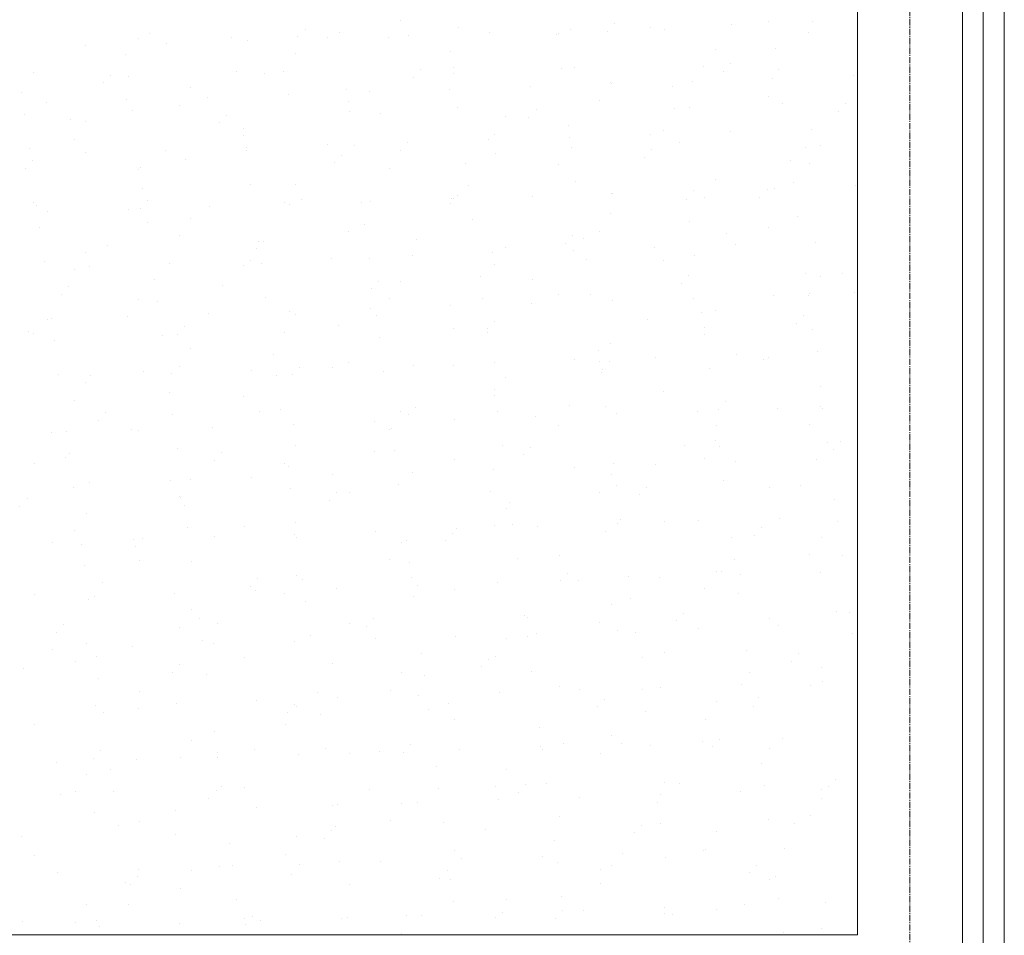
# Model space of a CAD drawing. Header units: centimetres. Extents: x 88729 to 133553, y -16225 to 14174.
# Tile 51 of 106: x 93871 to 94106, y -13805 to -13586. Entities that reach past the tile are written whole.
import ezdxf
from ezdxf.enums import TextEntityAlignment as Align

# ---------------------------------------------------------------- set-up
doc = ezdxf.new("R2010")
doc.units = ezdxf.units.CM
doc.linetypes.add('CENTER2', pattern=[1.125, 0.75, -0.125, 0.125, -0.125])
for name, color, linetype in [('A-OS', 252, 'CENTER2'), ('A-SCIANY', 252, 'Continuous'), ('E_PODKLAD', 7, 'Continuous'), ('mat', 252, 'Continuous'), ('R-MET-IWE', 252, 'Continuous')]:
    doc.layers.add(name, color=color, linetype=linetype)
doc.styles.get("Standard").update_dxf_attribs({"font": 'txt.shx'})
doc.linetypes.add('ZIGZAG', pattern='A,0.00254,-5.08,[131,ltypeshp.shx,S=5.08,R=0,X=-5.08,Y=0],-10.16,[131,ltypeshp.shx,S=5.08,R=180,X=5.08,Y=0],-5.08', length=20.32254)

# ---------------------------------------------------------------- blocks, each defined once
blk = doc.blocks.new('A$Ce817dbbb')
at = {"layer": 'A-OS', "color": 252, "lineweight": 9, "ltscale": 2}
blk.add_line((2681.6, -22825.03), (2681.6, -24665.18), dxfattribs=at)
at = {"layer": 'A-SCIANY', "color": 252, "lineweight": 9, "ltscale": 3}
for p, q in [((2704.1, -24304.77), (2704.1, -23251.27)), ((2669.1, -24269.77), (2669.1, -23286.27)), ((2466.6, -24269.77), (2669.1, -24269.77))]:
    blk.add_line(p, q, dxfattribs=at)
at = {"layer": 'mat', "color": 252, "linetype": 'ZIGZAG', "lineweight": 9, "ltscale": 0.02}
blk.add_line((2699.1, -24299.77), (2699.1, -23256.27), dxfattribs=at)
at = {"layer": 'mat', "color": 252, "lineweight": 9}
for p, q in [((2694.1, -24294.77), (2694.1, -23261.27)), ((2559.95, -24051.47), (2559.95, -24051.47)), ((2573.94, -24053.26), (2573.94, -24053.26)), ((2611.15, -24052.28), (2611.15, -24052.28)), ((2619.75, -24053.16), (2619.75, -24053.16)), ((2639.01, -24052.53), (2639.01, -24052.53)), ((2647.83, -24051.89), (2647.83, -24051.89)), ((2658.28, -24051.9), (2658.28, -24051.9)), ((2500.04, -24054.63), (2500.04, -24054.63)), ((2519.71, -24055.62), (2519.71, -24055.62)), ((2535.57, -24055.49), (2535.57, -24055.49)), ((2537.26, -24053.65), (2537.26, -24053.65)), ((2542.67, -24055.68), (2542.67, -24055.68)), ((2545.46, -24054.53), (2545.46, -24054.53)), ((2557.27, -24055.69), (2557.27, -24055.69)), ((2561.94, -24055.05), (2561.94, -24055.05)), ((2581.21, -24054.42), (2581.21, -24054.42)), ((2597.29, -24054.88), (2597.29, -24054.88)), ((2597.68, -24054.72), (2597.68, -24054.72)), ((2600.48, -24053.79), (2600.48, -24053.79)), ((2609.47, -24054.12), (2609.47, -24054.12)), ((2623.04, -24053.79), (2623.04, -24053.79)), ((2657.49, -24054.53), (2657.49, -24054.53)), ((2484.87, -24057.57), (2484.87, -24057.57)), ((2497.46, -24055.88), (2497.46, -24055.88)), ((2504.14, -24056.94), (2504.14, -24056.94)), ((2523.41, -24056.31), (2523.41, -24056.31)), ((2494.35, -24059.64), (2494.35, -24059.64)), ((2534.91, -24059.55), (2534.91, -24059.55)), ((2571.92, -24058.89), (2571.92, -24058.89)), ((2635.13, -24058.38), (2635.13, -24058.38)), ((2649.5, -24058.15), (2649.5, -24058.15)), ((2572.64, -24062.79), (2572.64, -24062.79)), ((2632.45, -24062.6), (2632.45, -24062.6)), ((2638.71, -24061.85), (2638.71, -24061.85)), ((2472.42, -24063.96), (2472.42, -24063.96)), ((2490.92, -24064.58), (2490.92, -24064.58)), ((2495.03, -24064.84), (2495.03, -24064.84)), ((2520.78, -24063.75), (2520.78, -24063.75)), ((2527.6, -24064.19), (2527.6, -24064.19)), ((2532.23, -24063.77), (2532.23, -24063.77)), ((2563.13, -24065.06), (2563.13, -24065.06)), ((2564.82, -24063.21), (2564.82, -24063.21)), ((2572.61, -24064.1), (2572.61, -24064.1)), ((2598.36, -24063.01), (2598.36, -24063.01)), ((2601.49, -24062.82), (2601.49, -24062.82)), ((2637.02, -24063.69), (2637.02, -24063.69)), ((2650.19, -24063.36), (2650.19, -24063.36)), ((2668.18, -24064.79), (2668.18, -24064.79)), ((2489.23, -24066.42), (2489.23, -24066.42)), ((2591.1, -24067.31), (2591.1, -24067.31)), ((2610.09, -24066.46), (2610.09, -24066.46)), ((2610.37, -24066.68), (2610.37, -24066.68)), ((2624.82, -24067.37), (2624.82, -24067.37)), ((2629.64, -24066.05), (2629.64, -24066.05)), ((2648.91, -24065.42), (2648.91, -24065.42)), ((2469.67, -24068.86), (2469.67, -24068.86)), ((2509.87, -24067.62), (2509.87, -24067.62)), ((2514.03, -24069.83), (2514.03, -24069.83)), ((2533.3, -24069.2), (2533.3, -24069.2)), ((2547.25, -24068.11), (2547.25, -24068.11)), ((2552.57, -24068.57), (2552.57, -24068.57)), ((2571.83, -24067.94), (2571.83, -24067.94)), ((2647.82, -24069.71), (2647.82, -24069.71)), ((2475.49, -24071.09), (2475.49, -24071.09)), ((2494.76, -24070.46), (2494.76, -24070.46)), ((2507.19, -24071.84), (2507.19, -24071.84)), ((2547.6, -24070.87), (2547.6, -24070.87)), ((2607.41, -24070.68), (2607.41, -24070.68)), ((2651.26, -24071.49), (2651.26, -24071.49)), ((2666.27, -24071.41), (2666.27, -24071.41)), ((2470.36, -24074.06), (2470.36, -24074.06)), ((2496.1, -24072.97), (2496.1, -24072.97)), ((2518.48, -24074.14), (2518.48, -24074.14)), ((2547.93, -24073.32), (2547.93, -24073.32)), ((2555.15, -24073.76), (2555.15, -24073.76)), ((2573.68, -24072.23), (2573.68, -24072.23)), ((2585.05, -24074.54), (2585.05, -24074.54)), ((2592.37, -24072.78), (2592.37, -24072.78)), ((2625.51, -24072.58), (2625.51, -24072.58)), ((2629.05, -24072.39), (2629.05, -24072.39)), ((2664.58, -24073.25), (2664.58, -24073.25)), ((2481.26, -24075.12), (2481.26, -24075.12)), ((2484.83, -24075.7), (2484.83, -24075.7)), ((2516.79, -24075.99), (2516.79, -24075.99)), ((2590.68, -24074.62), (2590.68, -24074.62)), ((2600.15, -24076.59), (2600.15, -24076.59)), ((2522.56, -24078.95), (2522.56, -24078.95)), ((2522.57, -24077.33), (2522.57, -24077.33)), ((2582.37, -24078.75), (2582.37, -24078.75)), ((2619.62, -24078.74), (2619.62, -24078.74)), ((2622.78, -24077.78), (2622.78, -24077.78)), ((2638.89, -24078.11), (2638.89, -24078.11)), ((2658.16, -24077.48), (2658.16, -24077.48)), ((2482.15, -24079.92), (2482.15, -24079.92)), ((2542.55, -24081.26), (2542.55, -24081.26)), ((2549, -24081.45), (2549, -24081.45)), ((2561.82, -24080.63), (2561.82, -24080.63)), ((2581.09, -24080), (2581.09, -24080)), ((2600.36, -24079.37), (2600.36, -24079.37)), ((2626.58, -24080.71), (2626.58, -24080.71)), ((2660.23, -24081.45), (2660.23, -24081.45)), ((2471.43, -24082.19), (2471.43, -24082.19)), ((2484.75, -24083.15), (2484.75, -24083.15)), ((2504.01, -24082.52), (2504.01, -24082.52)), ((2523.25, -24082.54), (2523.25, -24082.54)), ((2523.28, -24081.89), (2523.28, -24081.89)), ((2546.03, -24083.71), (2546.03, -24083.71)), ((2560.01, -24082.61), (2560.01, -24082.61)), ((2582.71, -24083.32), (2582.71, -24083.32)), ((2600.83, -24081.8), (2600.83, -24081.8)), ((2619.93, -24082.34), (2619.93, -24082.34)), ((2656.61, -24081.95), (2656.61, -24081.95)), ((2472.14, -24085.07), (2472.14, -24085.07)), ((2508.81, -24084.69), (2508.81, -24084.69)), ((2544.34, -24085.55), (2544.34, -24085.55)), ((2575.47, -24085.81), (2575.47, -24085.81)), ((2597.74, -24085.86), (2597.74, -24085.86)), ((2618.24, -24084.19), (2618.24, -24084.19)), ((2653.04, -24085.07), (2653.04, -24085.07)), ((2657.55, -24085.67), (2657.55, -24085.67)), ((2470.45, -24086.92), (2470.45, -24086.92)), ((2497.51, -24087.02), (2497.51, -24087.02)), ((2497.89, -24086.55), (2497.89, -24086.55)), ((2557.32, -24086.83), (2557.32, -24086.83)), ((2524.32, -24090.67), (2524.32, -24090.67)), ((2534.97, -24090.69), (2534.97, -24090.69)), ((2601.9, -24089.93), (2601.9, -24089.93)), ((2635.19, -24089.53), (2635.19, -24089.53)), ((2653.73, -24090.27), (2653.73, -24090.27)), ((2668.51, -24090.96), (2668.51, -24090.96)), ((2498.58, -24091.76), (2498.58, -24091.76)), ((2573.59, -24093.27), (2573.59, -24093.27)), ((2576.15, -24091.02), (2576.15, -24091.02)), ((2610.27, -24092.88), (2610.27, -24092.88)), ((2610.7, -24092.85), (2610.7, -24092.85)), ((2629.97, -24092.22), (2629.97, -24092.22)), ((2647.49, -24091.91), (2647.49, -24091.91)), ((2649.24, -24091.59), (2649.24, -24091.59)), ((2472.47, -24095.1), (2472.47, -24095.1)), ((2499.69, -24094.64), (2499.69, -24094.64)), ((2532.28, -24094.91), (2532.28, -24094.91)), ((2533.63, -24095.37), (2533.63, -24095.37)), ((2536.37, -24094.25), (2536.37, -24094.25)), ((2550.79, -24095.03), (2550.79, -24095.03)), ((2552.9, -24094.74), (2552.9, -24094.74)), ((2571.9, -24095.12), (2571.9, -24095.12)), ((2572.17, -24094.11), (2572.17, -24094.11)), ((2572.69, -24093.94), (2572.69, -24093.94)), ((2591.44, -24093.48), (2591.44, -24093.48)), ((2628.37, -24094.29), (2628.37, -24094.29)), ((2632.5, -24093.74), (2632.5, -24093.74)), ((2645.8, -24093.75), (2645.8, -24093.75)), ((2473.21, -24095.77), (2473.21, -24095.77)), ((2475.83, -24097.26), (2475.83, -24097.26)), ((2495.1, -24096.63), (2495.1, -24096.63)), ((2498.01, -24096.48), (2498.01, -24096.48)), ((2514.36, -24096), (2514.36, -24096)), ((2610.15, -24097.6), (2610.15, -24097.6)), ((2499.65, -24099.89), (2499.65, -24099.89)), ((2509.93, -24098.77), (2509.93, -24098.77)), ((2551.48, -24100.24), (2551.48, -24100.24)), ((2577.22, -24099.15), (2577.22, -24099.15)), ((2629.05, -24099.49), (2629.05, -24099.49)), ((2654.8, -24098.4), (2654.8, -24098.4)), ((2473.9, -24100.98), (2473.9, -24100.98)), ((2547.65, -24102.01), (2547.65, -24102.01)), ((2607.46, -24101.82), (2607.46, -24101.82)), ((2637.83, -24102.45), (2637.83, -24102.45)), ((2647.87, -24100.85), (2647.87, -24100.85)), ((2507.24, -24102.98), (2507.24, -24102.98)), ((2526.11, -24104.25), (2526.11, -24104.25)), ((2527.25, -24104.2), (2527.25, -24104.2)), ((2563.93, -24103.82), (2563.93, -24103.82)), ((2599.46, -24104.68), (2599.46, -24104.68)), ((2601.15, -24102.84), (2601.15, -24102.84)), ((2603.69, -24103.51), (2603.69, -24103.51)), ((2659.13, -24104.49), (2659.13, -24104.49)), ((2484.89, -24106.84), (2484.89, -24106.84)), ((2490.03, -24105.18), (2490.03, -24105.18)), ((2525.56, -24106.05), (2525.56, -24106.05)), ((2582.06, -24107.01), (2582.06, -24107.01)), ((2585.11, -24105.68), (2585.11, -24105.68)), ((2601.33, -24106.38), (2601.33, -24106.38)), ((2620.6, -24105.75), (2620.6, -24105.75)), ((2639.87, -24105.12), (2639.87, -24105.12)), ((2474.97, -24109.11), (2474.97, -24109.11)), ((2504.99, -24109.53), (2504.99, -24109.53)), ((2524.26, -24108.9), (2524.26, -24108.9)), ((2526.8, -24109.46), (2526.8, -24109.46)), ((2543.52, -24108.27), (2543.52, -24108.27)), ((2552.55, -24108.37), (2552.55, -24108.37)), ((2562.79, -24107.64), (2562.79, -24107.64)), ((2604.37, -24108.71), (2604.37, -24108.71)), ((2622.83, -24108.92), (2622.83, -24108.92)), ((2630.12, -24107.62), (2630.12, -24107.62)), ((2482.2, -24111.06), (2482.2, -24111.06)), ((2485.72, -24110.16), (2485.72, -24110.16)), ((2522.61, -24110.09), (2522.61, -24110.09)), ((2582.42, -24109.9), (2582.42, -24109.9)), ((2656.59, -24111.99), (2656.59, -24111.99)), ((2665.39, -24112.01), (2665.39, -24112.01)), ((2501.44, -24113.47), (2501.44, -24113.47)), ((2554.81, -24113.77), (2554.81, -24113.77)), ((2560.07, -24113.75), (2560.07, -24113.75)), ((2579.01, -24112.73), (2579.01, -24112.73)), ((2591.49, -24113.38), (2591.49, -24113.38)), ((2627.02, -24114.25), (2627.02, -24114.25)), ((2628.71, -24112.4), (2628.71, -24112.4)), ((2660.29, -24112.59), (2660.29, -24112.59)), ((2480.91, -24115.14), (2480.91, -24115.14)), ((2517.59, -24114.75), (2517.59, -24114.75)), ((2553.12, -24115.61), (2553.12, -24115.61)), ((2657.6, -24116.81), (2657.6, -24116.81)), ((2668.39, -24116.54), (2668.39, -24116.54)), ((2479.22, -24116.98), (2479.22, -24116.98)), ((2497.57, -24118.16), (2497.57, -24118.16)), ((2502.12, -24118.68), (2502.12, -24118.68)), ((2527.87, -24117.59), (2527.87, -24117.59)), ((2557.38, -24117.97), (2557.38, -24117.97)), ((2579.7, -24117.93), (2579.7, -24117.93)), ((2591.31, -24119.06), (2591.31, -24119.06)), ((2597.79, -24117), (2597.79, -24117)), ((2605.45, -24116.84), (2605.45, -24116.84)), ((2610.58, -24118.43), (2610.58, -24118.43)), ((2629.85, -24117.8), (2629.85, -24117.8)), ((2649.12, -24117.17), (2649.12, -24117.17)), ((2657.27, -24117.19), (2657.27, -24117.19)), ((2533.51, -24120.95), (2533.51, -24120.95)), ((2552.78, -24120.32), (2552.78, -24120.32)), ((2572.05, -24119.69), (2572.05, -24119.69)), ((2631.91, -24121.21), (2631.91, -24121.21)), ((2635.25, -24120.67), (2635.25, -24120.67)), ((2475.7, -24122.84), (2475.7, -24122.84)), ((2476.76, -24122.69), (2476.76, -24122.69)), ((2494.97, -24122.21), (2494.97, -24122.21)), ((2514.24, -24121.58), (2514.24, -24121.58)), ((2535.03, -24121.83), (2535.03, -24121.83)), ((2554.33, -24121.95), (2554.33, -24121.95)), ((2582.37, -24123.33), (2582.37, -24123.33)), ((2619.05, -24122.95), (2619.05, -24122.95)), ((2654.58, -24123.81), (2654.58, -24123.81)), ((2656.27, -24121.97), (2656.27, -24121.97)), ((2471.25, -24125.68), (2471.25, -24125.68)), ((2508.47, -24124.7), (2508.47, -24124.7)), ((2532.34, -24126.05), (2532.34, -24126.05)), ((2545.15, -24124.31), (2545.15, -24124.31)), ((2572.75, -24125.08), (2572.75, -24125.08)), ((2580.68, -24125.18), (2580.68, -24125.18)), ((2580.77, -24126.06), (2580.77, -24126.06)), ((2632.56, -24124.88), (2632.56, -24124.88)), ((2658.34, -24125.32), (2658.34, -24125.32)), ((2472.53, -24126.24), (2472.53, -24126.24)), ((2477.44, -24127.9), (2477.44, -24127.9)), ((2503.19, -24126.81), (2503.19, -24126.81)), ((2506.78, -24126.54), (2506.78, -24126.54)), ((2555.02, -24127.15), (2555.02, -24127.15)), ((2632.6, -24126.41), (2632.6, -24126.41)), ((2509.99, -24129.91), (2509.99, -24129.91)), ((2607.23, -24130.43), (2607.23, -24130.43)), ((2610.21, -24128.74), (2610.21, -24128.74)), ((2659.47, -24130.66), (2659.47, -24130.66)), ((2529.66, -24131.17), (2529.66, -24131.17)), ((2547.71, -24133.15), (2547.71, -24133.15)), ((2582.39, -24133.18), (2582.39, -24133.18)), ((2601.66, -24132.55), (2601.66, -24132.55)), ((2607.52, -24132.96), (2607.52, -24132.96)), ((2609.93, -24132.9), (2609.93, -24132.9)), ((2620.93, -24131.92), (2620.93, -24131.92)), ((2640.2, -24131.29), (2640.2, -24131.29)), ((2646.61, -24132.51), (2646.61, -24132.51)), ((2647.93, -24131.99), (2647.93, -24131.99)), ((2498.81, -24135.24), (2498.81, -24135.24)), ((2507.3, -24134.12), (2507.3, -24134.12)), ((2524.59, -24135.07), (2524.59, -24135.07)), ((2536.03, -24134.27), (2536.03, -24134.27)), ((2543.86, -24134.44), (2543.86, -24134.44)), ((2556.09, -24135.28), (2556.09, -24135.28)), ((2563.13, -24133.81), (2563.13, -24133.81)), ((2572.71, -24133.88), (2572.71, -24133.88)), ((2608.24, -24134.74), (2608.24, -24134.74)), ((2633.67, -24134.54), (2633.67, -24134.54)), ((2478.51, -24136.03), (2478.51, -24136.03)), ((2486.05, -24136.33), (2486.05, -24136.33)), ((2505.32, -24135.7), (2505.32, -24135.7)), ((2530.34, -24136.37), (2530.34, -24136.37)), ((2534.34, -24136.11), (2534.34, -24136.11)), ((2585.17, -24136.82), (2585.17, -24136.82)), ((2607.92, -24135.63), (2607.92, -24135.63)), ((2484.94, -24137.98), (2484.94, -24137.98)), ((2582.56, -24139.65), (2582.56, -24139.65)), ((2622.89, -24140.07), (2622.89, -24140.07)), ((2660.13, -24138.9), (2660.13, -24138.9)), ((2482.26, -24142.2), (2482.26, -24142.2)), ((2504.98, -24140.39), (2504.98, -24140.39)), ((2522.67, -24141.23), (2522.67, -24141.23)), ((2582.48, -24141.04), (2582.48, -24141.04)), ((2637.48, -24142.46), (2637.48, -24142.46)), ((2526.37, -24144.81), (2526.37, -24144.81)), ((2531.41, -24144.5), (2531.41, -24144.5)), ((2560.12, -24144.9), (2560.12, -24144.9)), ((2563.59, -24143.83), (2563.59, -24143.83)), ((2583.24, -24144.85), (2583.24, -24144.85)), ((2600.27, -24143.44), (2600.27, -24143.44)), ((2608.99, -24143.76), (2608.99, -24143.76)), ((2630.82, -24144.81), (2630.82, -24144.81)), ((2635.8, -24144.31), (2635.8, -24144.31)), ((2650.09, -24144.18), (2650.09, -24144.18)), ((2660.35, -24143.73), (2660.35, -24143.73)), ((2660.82, -24144.11), (2660.82, -24144.11)), ((2488, -24147.04), (2488, -24147.04)), ((2489.69, -24145.2), (2489.69, -24145.2)), ((2505.66, -24145.59), (2505.66, -24145.59)), ((2553.75, -24147.33), (2553.75, -24147.33)), ((2561.9, -24145.67), (2561.9, -24145.67)), ((2573.02, -24146.7), (2573.02, -24146.7)), ((2592.29, -24146.07), (2592.29, -24146.07)), ((2611.56, -24145.44), (2611.56, -24145.44)), ((2480.3, -24149.61), (2480.3, -24149.61)), ((2495.95, -24149.22), (2495.95, -24149.22)), ((2497.63, -24149.31), (2497.63, -24149.31)), ((2515.21, -24148.59), (2515.21, -24148.59)), ((2534.48, -24147.96), (2534.48, -24147.96)), ((2557.44, -24149.11), (2557.44, -24149.11)), ((2557.88, -24148.87), (2557.88, -24148.87)), ((2597.85, -24148.14), (2597.85, -24148.14)), ((2635.45, -24148.12), (2635.45, -24148.12)), ((2657.66, -24147.95), (2657.66, -24147.95)), ((2476.68, -24149.85), (2476.68, -24149.85)), ((2635.3, -24151.81), (2635.3, -24151.81)), ((2665.04, -24152.03), (2665.04, -24152.03)), ((2506.73, -24153.72), (2506.73, -24153.72)), ((2535.08, -24152.97), (2535.08, -24152.97)), ((2553.93, -24154.37), (2553.93, -24154.37)), ((2558.56, -24154.07), (2558.56, -24154.07)), ((2584.31, -24152.98), (2584.31, -24152.98)), ((2591.15, -24153.4), (2591.15, -24153.4)), ((2627.82, -24153.01), (2627.82, -24153.01)), ((2636.14, -24153.33), (2636.14, -24153.33)), ((2661.89, -24152.24), (2661.89, -24152.24)), ((2663.35, -24153.87), (2663.35, -24153.87)), ((2480.03, -24155.74), (2480.03, -24155.74)), ((2480.99, -24154.81), (2480.99, -24154.81)), ((2515.56, -24156.61), (2515.56, -24156.61)), ((2517.25, -24154.76), (2517.25, -24154.76)), ((2572.81, -24156.22), (2572.81, -24156.22)), ((2589.46, -24155.24), (2589.46, -24155.24)), ((2632.62, -24156.03), (2632.62, -24156.03)), ((2659.34, -24156.24), (2659.34, -24156.24)), ((2472.59, -24157.38), (2472.59, -24157.38)), ((2532.4, -24157.19), (2532.4, -24157.19)), ((2533.2, -24158.09), (2533.2, -24158.09)), ((2582.27, -24158.76), (2582.27, -24158.76)), ((2601.54, -24158.13), (2601.54, -24158.13)), ((2610.78, -24157.34), (2610.78, -24157.34)), ((2620.81, -24157.5), (2620.81, -24157.5)), ((2640.08, -24156.87), (2640.08, -24156.87)), ((2505.2, -24161.28), (2505.2, -24161.28)), ((2510.04, -24161.05), (2510.04, -24161.05)), ((2524.47, -24160.65), (2524.47, -24160.65)), ((2543.74, -24160.02), (2543.74, -24160.02)), ((2563, -24159.39), (2563, -24159.39)), ((2610.26, -24159.89), (2610.26, -24159.89)), ((2637.21, -24161.46), (2637.21, -24161.46)), ((2482.06, -24162.94), (2482.06, -24162.94)), ((2485.93, -24161.91), (2485.93, -24161.91)), ((2533.89, -24163.29), (2533.89, -24163.29)), ((2559.63, -24162.2), (2559.63, -24162.2)), ((2611.46, -24162.55), (2611.46, -24162.55)), ((2618.7, -24162.96), (2618.7, -24162.96)), ((2647.99, -24163.13), (2647.99, -24163.13)), ((2655.38, -24162.57), (2655.38, -24162.57)), ((2470.91, -24165.69), (2470.91, -24165.69)), ((2507.36, -24165.27), (2507.36, -24165.27)), ((2507.59, -24165.31), (2507.59, -24165.31)), ((2544.81, -24164.33), (2544.81, -24164.33)), ((2547.77, -24164.29), (2547.77, -24164.29)), ((2581.48, -24163.94), (2581.48, -24163.94)), ((2607.58, -24164.1), (2607.58, -24164.1)), ((2617.01, -24164.8), (2617.01, -24164.8)), ((2663.68, -24165.82), (2663.68, -24165.82)), ((2469.22, -24167.54), (2469.22, -24167.54)), ((2508.52, -24167.31), (2508.52, -24167.31)), ((2543.12, -24166.17), (2543.12, -24166.17)), ((2585.22, -24167.96), (2585.22, -24167.96)), ((2586.1, -24166.56), (2586.1, -24166.56)), ((2485, -24169.13), (2485, -24169.13)), ((2612.53, -24170.68), (2612.53, -24170.68)), ((2650.43, -24170.36), (2650.43, -24170.36)), ((2509.21, -24172.51), (2509.21, -24172.51)), ((2522.73, -24172.37), (2522.73, -24172.37)), ((2534.96, -24171.42), (2534.96, -24171.42)), ((2573.35, -24172.88), (2573.35, -24172.88)), ((2582.54, -24172.18), (2582.54, -24172.18)), ((2586.78, -24171.77), (2586.78, -24171.77)), ((2592.62, -24172.25), (2592.62, -24172.25)), ((2611.89, -24171.62), (2611.89, -24171.62)), ((2622.95, -24171.21), (2622.95, -24171.21)), ((2631.16, -24170.99), (2631.16, -24170.99)), ((2646.26, -24172.53), (2646.26, -24172.53)), ((2664.36, -24171.03), (2664.36, -24171.03)), ((2482.31, -24173.34), (2482.31, -24173.34)), ((2496.28, -24175.4), (2496.28, -24175.4)), ((2498.47, -24175.26), (2498.47, -24175.26)), ((2515.55, -24174.77), (2515.55, -24174.77)), ((2534.82, -24174.14), (2534.82, -24174.14)), ((2535.14, -24174.87), (2535.14, -24174.87)), ((2554.08, -24173.51), (2554.08, -24173.51)), ((2572.36, -24173.89), (2572.36, -24173.89)), ((2609.04, -24173.5), (2609.04, -24173.5)), ((2639, -24175.04), (2639, -24175.04)), ((2644.57, -24174.37), (2644.57, -24174.37)), ((2660.4, -24174.87), (2660.4, -24174.87)), ((2477.01, -24176.03), (2477.01, -24176.03)), ((2483.84, -24176.53), (2483.84, -24176.53)), ((2496.78, -24177.1), (2496.78, -24177.1)), ((2560.18, -24176.04), (2560.18, -24176.04)), ((2561.42, -24175.78), (2561.42, -24175.78)), ((2570.67, -24175.74), (2570.67, -24175.74)), ((2557.49, -24180.25), (2557.49, -24180.25)), ((2587.85, -24179.9), (2587.85, -24179.9)), ((2597.91, -24179.28), (2597.91, -24179.28)), ((2639.68, -24180.25), (2639.68, -24180.25)), ((2657.72, -24179.09), (2657.72, -24179.09)), ((2665.43, -24179.16), (2665.43, -24179.16)), ((2484.53, -24181.73), (2484.53, -24181.73)), ((2497.68, -24180.45), (2497.68, -24180.45)), ((2510.28, -24180.64), (2510.28, -24180.64)), ((2562.11, -24180.99), (2562.11, -24180.99)), ((2526.02, -24184.82), (2526.02, -24184.82)), ((2535.14, -24184.11), (2535.14, -24184.11)), ((2562.7, -24184.44), (2562.7, -24184.44)), ((2599.92, -24183.46), (2599.92, -24183.46)), ((2614.32, -24184.26), (2614.32, -24184.26)), ((2621.78, -24184.51), (2621.78, -24184.51)), ((2635.36, -24182.95), (2635.36, -24182.95)), ((2636.6, -24183.07), (2636.6, -24183.07)), ((2641.05, -24183.88), (2641.05, -24183.88)), ((2660.32, -24183.25), (2660.32, -24183.25)), ((2488.81, -24185.8), (2488.81, -24185.8)), ((2524.34, -24186.67), (2524.34, -24186.67)), ((2536.74, -24185), (2536.74, -24185)), ((2544.71, -24187.03), (2544.71, -24187.03)), ((2563.98, -24186.4), (2563.98, -24186.4)), ((2583.24, -24185.77), (2583.24, -24185.77)), ((2598.23, -24185.3), (2598.23, -24185.3)), ((2602.51, -24185.14), (2602.51, -24185.14)), ((2632.67, -24187.17), (2632.67, -24187.17)), ((2472.64, -24188.52), (2472.64, -24188.52)), ((2486.9, -24188.92), (2486.9, -24188.92)), ((2506.17, -24188.29), (2506.17, -24188.29)), ((2525.44, -24187.66), (2525.44, -24187.66)), ((2532.45, -24188.33), (2532.45, -24188.33)), ((2563.18, -24189.12), (2563.18, -24189.12)), ((2572.86, -24187.36), (2572.86, -24187.36)), ((2615.01, -24189.47), (2615.01, -24189.47)), ((2640.75, -24188.38), (2640.75, -24188.38)), ((2485.6, -24189.86), (2485.6, -24189.86)), ((2537.43, -24190.21), (2537.43, -24190.21)), ((2610.32, -24191.03), (2610.32, -24191.03)), ((2510.1, -24192.19), (2510.1, -24192.19)), ((2512.07, -24194.22), (2512.07, -24194.22)), ((2589.64, -24193.48), (2589.64, -24193.48)), ((2590.26, -24194), (2590.26, -24194)), ((2627.48, -24193.02), (2627.48, -24193.02)), ((2648.04, -24194.27), (2648.04, -24194.27)), ((2664.16, -24192.63), (2664.16, -24192.63)), ((2667.22, -24192.74), (2667.22, -24192.74)), ((2479.68, -24195.75), (2479.68, -24195.75)), ((2507.41, -24196.41), (2507.41, -24196.41)), ((2516.36, -24195.37), (2516.36, -24195.37)), ((2547.82, -24195.44), (2547.82, -24195.44)), ((2551.89, -24196.23), (2551.89, -24196.23)), ((2553.58, -24194.39), (2553.58, -24194.39)), ((2607.63, -24195.24), (2607.63, -24195.24)), ((2625.79, -24194.87), (2625.79, -24194.87)), ((2631.03, -24196.57), (2631.03, -24196.57)), ((2650.3, -24195.94), (2650.3, -24195.94)), ((2478, -24197.6), (2478, -24197.6)), ((2538.5, -24198.34), (2538.5, -24198.34)), ((2573.23, -24198.46), (2573.23, -24198.46)), ((2590.33, -24198.69), (2590.33, -24198.69)), ((2592.5, -24197.83), (2592.5, -24197.83)), ((2611.77, -24197.2), (2611.77, -24197.2)), ((2616.08, -24197.6), (2616.08, -24197.6)), ((2667.91, -24197.94), (2667.91, -24197.94)), ((2485.06, -24200.27), (2485.06, -24200.27)), ((2496.16, -24200.98), (2496.16, -24200.98)), ((2512.75, -24199.43), (2512.75, -24199.43)), ((2515.43, -24200.35), (2515.43, -24200.35)), ((2534.69, -24199.72), (2534.69, -24199.72)), ((2553.96, -24199.09), (2553.96, -24199.09)), ((2585.28, -24199.1), (2585.28, -24199.1)), ((2476.89, -24201.61), (2476.89, -24201.61)), ((2487.39, -24203.44), (2487.39, -24203.44)), ((2522.78, -24203.51), (2522.78, -24203.51)), ((2564.97, -24202.7), (2564.97, -24202.7)), ((2582.59, -24203.32), (2582.59, -24203.32)), ((2617.82, -24203.57), (2617.82, -24203.57)), ((2623, -24202.35), (2623, -24202.35)), ((2642.54, -24201.96), (2642.54, -24201.96)), ((2655.04, -24202.59), (2655.04, -24202.59)), ((2482.37, -24204.48), (2482.37, -24204.48)), ((2507.24, -24205.32), (2507.24, -24205.32)), ((2543.92, -24204.93), (2543.92, -24204.93)), ((2579.45, -24205.8), (2579.45, -24205.8)), ((2581.14, -24203.95), (2581.14, -24203.95)), ((2653.35, -24204.43), (2653.35, -24204.43)), ((2660.46, -24206.02), (2660.46, -24206.02)), ((2668.98, -24206.07), (2668.98, -24206.07)), ((2470.02, -24206.3), (2470.02, -24206.3)), ((2505.55, -24207.16), (2505.55, -24207.16)), ((2513.82, -24207.56), (2513.82, -24207.56)), ((2560.24, -24207.18), (2560.24, -24207.18)), ((2565.65, -24207.91), (2565.65, -24207.91)), ((2591.4, -24206.82), (2591.4, -24206.82)), ((2643.23, -24207.16), (2643.23, -24207.16)), ((2488.07, -24208.65), (2488.07, -24208.65)), ((2597.96, -24210.42), (2597.96, -24210.42)), ((2622.12, -24210.69), (2622.12, -24210.69)), ((2641.38, -24210.06), (2641.38, -24210.06)), ((2657.77, -24210.23), (2657.77, -24210.23)), ((2660.65, -24209.43), (2660.65, -24209.43)), ((2497.74, -24211.59), (2497.74, -24211.59)), ((2540.29, -24211.92), (2540.29, -24211.92)), ((2557.55, -24211.4), (2557.55, -24211.4)), ((2564.31, -24212.58), (2564.31, -24212.58)), ((2583.58, -24211.95), (2583.58, -24211.95)), ((2602.85, -24211.32), (2602.85, -24211.32)), ((2617.86, -24211.18), (2617.86, -24211.18)), ((2645.38, -24213.13), (2645.38, -24213.13)), ((2487.24, -24215.1), (2487.24, -24215.1)), ((2506.51, -24214.47), (2506.51, -24214.47)), ((2525.77, -24213.84), (2525.77, -24213.84)), ((2534.8, -24214.88), (2534.8, -24214.88)), ((2535.2, -24215.26), (2535.2, -24215.26)), ((2545.04, -24213.21), (2545.04, -24213.21)), ((2571.48, -24214.5), (2571.48, -24214.5)), ((2607.01, -24215.36), (2607.01, -24215.36)), ((2608.7, -24213.52), (2608.7, -24213.52)), ((2635.42, -24214.09), (2635.42, -24214.09)), ((2644.3, -24215.29), (2644.3, -24215.29)), ((2489.14, -24216.78), (2489.14, -24216.78)), ((2497.58, -24215.86), (2497.58, -24215.86)), ((2533.11, -24216.73), (2533.11, -24216.73)), ((2540.97, -24217.13), (2540.97, -24217.13)), ((2566.72, -24216.04), (2566.72, -24216.04)), ((2618.55, -24216.38), (2618.55, -24216.38)), ((2472.7, -24219.66), (2472.7, -24219.66)), ((2532.51, -24219.47), (2532.51, -24219.47)), ((2572.92, -24218.5), (2572.92, -24218.5)), ((2632.73, -24218.31), (2632.73, -24218.31)), ((2515.61, -24221.14), (2515.61, -24221.14)), ((2593.19, -24220.4), (2593.19, -24220.4)), ((2610.38, -24222.17), (2610.38, -24222.17)), ((2510.16, -24223.33), (2510.16, -24223.33)), ((2562.36, -24224.45), (2562.36, -24224.45)), ((2593.47, -24224.84), (2593.47, -24224.84)), ((2599.04, -24224.06), (2599.04, -24224.06)), ((2612.74, -24224.21), (2612.74, -24224.21)), ((2619.62, -24224.51), (2619.62, -24224.51)), ((2632.01, -24223.58), (2632.01, -24223.58)), ((2636.26, -24223.08), (2636.26, -24223.08)), ((2651.28, -24222.95), (2651.28, -24222.95)), ((2488.46, -24225.82), (2488.46, -24225.82)), ((2516.3, -24226.35), (2516.3, -24226.35)), ((2525.14, -24225.43), (2525.14, -24225.43)), ((2535.67, -24226.73), (2535.67, -24226.73)), ((2542.04, -24225.26), (2542.04, -24225.26)), ((2547.88, -24226.58), (2547.88, -24226.58)), ((2554.93, -24226.1), (2554.93, -24226.1)), ((2560.67, -24226.29), (2560.67, -24226.29)), ((2574.2, -24225.47), (2574.2, -24225.47)), ((2593.87, -24225.6), (2593.87, -24225.6)), ((2607.69, -24226.39), (2607.69, -24226.39)), ((2634.57, -24224.93), (2634.57, -24224.93)), ((2648.1, -24225.41), (2648.1, -24225.41)), ((2477.86, -24228.62), (2477.86, -24228.62)), ((2486.77, -24227.66), (2486.77, -24227.66)), ((2497.13, -24227.99), (2497.13, -24227.99)), ((2507.47, -24227.55), (2507.47, -24227.55)), ((2516.4, -24227.36), (2516.4, -24227.36)), ((2646.09, -24228.88), (2646.09, -24228.88)), ((2485.11, -24231.41), (2485.11, -24231.41)), ((2490.93, -24230.36), (2490.93, -24230.36)), ((2568.51, -24229.62), (2568.51, -24229.62)), ((2585.34, -24230.24), (2585.34, -24230.24)), ((2589.92, -24234.01), (2589.92, -24234.01)), ((2594.94, -24233.73), (2594.94, -24233.73)), ((2623.06, -24233.49), (2623.06, -24233.49)), ((2626.6, -24233.63), (2626.6, -24233.63)), ((2646.77, -24234.08), (2646.77, -24234.08)), ((2663.82, -24232.65), (2663.82, -24232.65)), ((2478.8, -24236.36), (2478.8, -24236.36)), ((2482.43, -24235.63), (2482.43, -24235.63)), ((2491.62, -24235.57), (2491.62, -24235.57)), ((2516.02, -24235.38), (2516.02, -24235.38)), ((2517.37, -24234.48), (2517.37, -24234.48)), ((2522.84, -24234.65), (2522.84, -24234.65)), ((2552.7, -24234.99), (2552.7, -24234.99)), ((2569.19, -24234.82), (2569.19, -24234.82)), ((2582.65, -24234.46), (2582.65, -24234.46)), ((2588.23, -24235.86), (2588.23, -24235.86)), ((2621.99, -24236.27), (2621.99, -24236.27)), ((2641.26, -24235.64), (2641.26, -24235.64)), ((2660.53, -24235.01), (2660.53, -24235.01)), ((2662.13, -24234.49), (2662.13, -24234.49)), ((2514.33, -24237.22), (2514.33, -24237.22)), ((2543.83, -24238.84), (2543.83, -24238.84)), ((2544.92, -24238.79), (2544.92, -24238.79)), ((2560.29, -24238.32), (2560.29, -24238.32)), ((2564.19, -24238.16), (2564.19, -24238.16)), ((2583.46, -24237.53), (2583.46, -24237.53)), ((2602.72, -24236.9), (2602.72, -24236.9)), ((2621.41, -24238.1), (2621.41, -24238.1)), ((2660.51, -24237.16), (2660.51, -24237.16)), ((2487.11, -24240.68), (2487.11, -24240.68)), ((2506.38, -24240.05), (2506.38, -24240.05)), ((2525.65, -24239.42), (2525.65, -24239.42)), ((2492.69, -24243.7), (2492.69, -24243.7)), ((2497.8, -24242.73), (2497.8, -24242.73)), ((2557.61, -24242.54), (2557.61, -24242.54)), ((2570.26, -24242.95), (2570.26, -24242.95)), ((2598.02, -24241.57), (2598.02, -24241.57)), ((2617.48, -24243.58), (2617.48, -24243.58)), ((2622.09, -24243.3), (2622.09, -24243.3)), ((2647.84, -24242.21), (2647.84, -24242.21)), ((2654.15, -24243.19), (2654.15, -24243.19)), ((2657.83, -24241.37), (2657.83, -24241.37)), ((2506.36, -24245.92), (2506.36, -24245.92)), ((2543.58, -24244.95), (2543.58, -24244.95)), ((2544.52, -24244.04), (2544.52, -24244.04)), ((2580.26, -24244.56), (2580.26, -24244.56)), ((2615.79, -24245.42), (2615.79, -24245.42)), ((2635.47, -24245.23), (2635.47, -24245.23)), ((2469.68, -24246.31), (2469.68, -24246.31)), ((2519.15, -24248.06), (2519.15, -24248.06)), ((2535.25, -24246.4), (2535.25, -24246.4)), ((2541.89, -24246.79), (2541.89, -24246.79)), ((2596.73, -24247.32), (2596.73, -24247.32)), ((2532.57, -24250.61), (2532.57, -24250.61)), ((2572.98, -24249.64), (2572.98, -24249.64)), ((2613.07, -24250.39), (2613.07, -24250.39)), ((2632.34, -24249.76), (2632.34, -24249.76)), ((2632.79, -24249.45), (2632.79, -24249.45)), ((2651.61, -24249.13), (2651.61, -24249.13)), ((2472.76, -24250.81), (2472.76, -24250.81)), ((2536, -24252.9), (2536, -24252.9)), ((2545.59, -24252.17), (2545.59, -24252.17)), ((2555.27, -24252.27), (2555.27, -24252.27)), ((2574.54, -24251.64), (2574.54, -24251.64)), ((2593.8, -24251.02), (2593.8, -24251.02)), ((2597.42, -24252.52), (2597.42, -24252.52)), ((2623.16, -24251.43), (2623.16, -24251.43)), ((2478.2, -24254.79), (2478.2, -24254.79)), ((2497.46, -24254.16), (2497.46, -24254.16)), ((2510.21, -24254.47), (2510.21, -24254.47)), ((2516.73, -24253.53), (2516.73, -24253.53)), ((2519.84, -24253.26), (2519.84, -24253.26)), ((2571.14, -24254.51), (2571.14, -24254.51)), ((2607.81, -24254.12), (2607.81, -24254.12)), ((2610.43, -24253.31), (2610.43, -24253.31)), ((2643.34, -24254.99), (2643.34, -24254.99)), ((2645.03, -24253.14), (2645.03, -24253.14)), ((2494.48, -24257.28), (2494.48, -24257.28)), ((2495.55, -24257.72), (2495.55, -24257.72)), ((2497.24, -24255.88), (2497.24, -24255.88)), ((2533.92, -24255.49), (2533.92, -24255.49)), ((2547.94, -24257.72), (2547.94, -24257.72)), ((2569.45, -24256.35), (2569.45, -24256.35)), ((2572.05, -24256.54), (2572.05, -24256.54)), ((2607.75, -24257.53), (2607.75, -24257.53)), ((2648.16, -24256.55), (2648.16, -24256.55)), ((2649.63, -24255.8), (2649.63, -24255.8)), ((2507.53, -24258.69), (2507.53, -24258.69)), ((2495.16, -24262.48), (2495.16, -24262.48)), ((2520.91, -24261.39), (2520.91, -24261.39)), ((2572.74, -24261.74), (2572.74, -24261.74)), ((2585.39, -24261.39), (2585.39, -24261.39)), ((2598.49, -24260.65), (2598.49, -24260.65)), ((2650.32, -24261), (2650.32, -24261)), ((2661.5, -24262.02), (2661.5, -24262.02)), ((2485.17, -24262.55), (2485.17, -24262.55)), ((2584.43, -24264.54), (2584.43, -24264.54)), ((2598.69, -24264.08), (2598.69, -24264.08)), ((2603.7, -24263.91), (2603.7, -24263.91)), ((2622.97, -24263.28), (2622.97, -24263.28)), ((2623.12, -24264.63), (2623.12, -24264.63)), ((2635.37, -24263.69), (2635.37, -24263.69)), ((2642.23, -24262.65), (2642.23, -24262.65)), ((2469.8, -24266.5), (2469.8, -24266.5)), ((2482.48, -24266.77), (2482.48, -24266.77)), ((2487.58, -24266.42), (2487.58, -24266.42)), ((2507.36, -24267.06), (2507.36, -24267.06)), ((2522.9, -24265.79), (2522.9, -24265.79)), ((2524.8, -24265.44), (2524.8, -24265.44)), ((2526.62, -24266.43), (2526.62, -24266.43)), ((2545.89, -24265.8), (2545.89, -24265.8)), ((2547.38, -24265.76), (2547.38, -24265.76)), ((2561.48, -24265.05), (2561.48, -24265.05)), ((2565.16, -24265.17), (2565.16, -24265.17)), ((2582.71, -24265.6), (2582.71, -24265.6)), ((2597.01, -24265.92), (2597.01, -24265.92)), ((2624.95, -24265.02), (2624.95, -24265.02)), ((2488.09, -24267.69), (2488.09, -24267.69)), ((2523.11, -24267.29), (2523.11, -24267.29)), ((2560.35, -24269.46), (2560.35, -24269.46)), ((2651.39, -24269.13), (2651.39, -24269.13)), ((2660.57, -24268.3), (2660.57, -24268.3))]:
    blk.add_line(p, q, dxfattribs=at)
at = {"layer": 'R-MET-IWE', "color": 252, "lineweight": 9, "width": 0.75}
for tag, rotation, p in [('0-', 90, (-1139.05, -4143.61)), ('0-', 90, (-1113.05, -4143.61)), ('0-', 90, (-1087.05, -4143.61)), ('2-', 90, (-796.05, -4143.61)), ('2-', 90, (-505.05, -4143.61)), ('0-', 90, (-480.05, -4143.61)), ('0-', 90, (-456.05, -4143.61)), ('2-', 90, (-166.05, -4143.61)), ('2-', 90, (-625.66, -4833.61)), ('2-', 90, (-599.66, -4833.61)), ('2-', 90, (-573.66, -4833.61)), ('0-', 180, (-2169.64, -4848.47)), ('0-', 180, (-2169.64, -4873.47)), ('0-', 180, (-2169.64, -4899.47)), ('-2', 90, (-1661.47, -4961.65)), ('-2', 90, (-1636.47, -4961.65)), ('0-', 270, (-1489.78, -4968.06)), ('0-', 270, (-1464.78, -4968.06)), ('0-', 270, (-1439.78, -4968.06)), ('0-', 270, (-1364.78, -4968.06)), ('0-', 270, (-1339.78, -4968.06)), ('0-', 270, (-1314.78, -4968.06)), ('0-', 270, (328.22, -4968.06)), ('0-', 270, (354.22, -4968.06)), ('0-', 270, (1256.22, -4968.06)), ('0-', 270, (1282.22, -4968.06)), ('0-', 90, (-513.05, -5496.61)), ('0-', 90, (-487.05, -5496.61)), ('K.S.-', 90, (-487.05, -5766.11)), ('0-', 90, (-513.05, -5766.11)), ('1-', 90, (-539.05, -6114.61)), ('0-', 90, (-513.05, -6114.61)), ('0-', 90, (-487.05, -6114.61)), ('0-', 90, (301.95, -6545.61)), ('0-', 90, (327.95, -6545.61)), ('0-', 90, (353.95, -6545.61)), ('0-', 90, (416.11, -6545.61)), ('0-', 90, (1255.95, -6545.61)), ('0-', 90, (1281.95, -6545.61)), ('1-', 90, (2382.95, -6845.61)), ('1-', 90, (2408.95, -6845.61)), ('1-', 90, (2434.95, -6845.61)), ('1-', 90, (2827.95, -6845.61)), ('1-', 90, (2853.95, -6845.61)), ('1-', 90, (2879.95, -6845.61)), ('<-2', 90, (-910.64, -10482.41)), ('2->', 90, (-718.15, -10854.38)), ('2->', 90, (-692.15, -10854.38)), ('2->', 90, (-744.15, -10870.8)), ('-0', 90, (-186.09, -12450.12)), ('1-', 90, (2264.47, -12866.38)), ('1-', 90, (2290.47, -12866.38)), ('1-', 90, (2316.47, -12866.38)), ('1-', 90, (2709.47, -12866.38)), ('1-', 90, (2735.47, -12866.38)), ('1-', 90, (2761.47, -12866.38)), ('<-KL', 90, (-700.01, -16780.91)), ('-0', 90, (-179.94, -18957.53)), ('0->', 90, (-1257.53, -23179.05)), ('0->', 90, (-1231.53, -23179.05)), ('0->', 90, (-1205.53, -23179.05)), ('0->', 90, (-600.53, -23179.05)), ('0->', 90, (-574.53, -23179.05)), ('0->', 90, (-1692.53, -24074.05)), ('0->', 90, (-1666.53, -24074.05)), ('0->', 90, (-1640.53, -24074.05)), ('0->', 90, (-1486.53, -24074.05)), ('0->', 90, (-1460.53, -24074.05)), ('0->', 90, (-1434.53, -24074.05)), ('<-0', 90, (-499.82, -24383.56)), ('<-0', 90, (-298.11, -24383.56)), ('<-0', 180, (-587.12, -25088.86)), ('<-0', 270, (-496.63, -25202.68)), ('<-0', 180, (-1353.25, -25419.36)), ('<-0', 180, (-1187.25, -25444.1)), ('<-0', 90, (-179.61, -25454.22)), ('<-0', 90, (-69.59, -26375.36)), ('<-0', 90, (-43.59, -26375.36))]:
    blk.add_attdef(tag, text='', height=17, rotation=rotation, dxfattribs=at).set_placement(p, align=Align.MIDDLE)
for tag, p in [('2-', (1424.81, -4179.2)), ('2-', (1424.81, -4205.2)), ('K.S.-', (-76.89, -4264.2)), ('KL-', (-613.13, -4292.18)), ('1-', (-613.13, -4312.18)), ('1-', (-613.13, -4332.18)), ('K.S.-', (1414.13, -4333.66)), ('0-', (-70.19, -4341.2)), ('0-', (469.81, -4341.2)), ('1-', (-613.13, -4352.18)), ('0-', (1424.81, -4361.2)), ('0-', (-70.19, -4367.2)), ('1-', (469.81, -4367.2)), ('0-', (1099.81, -4368.2)), ('2-', (1424.81, -4387.2)), ('1-', (-70.19, -4393.2)), ('1-', (469.81, -4393.2)), ('1-', (1099.81, -4394.2)), ('2-', (1424.81, -4413.2)), ('2-', (-70.19, -4419.2)), ('2-', (1099.81, -4420.2)), ('2-', (469.81, -4444.2)), ('K.S.-', (-76.89, -4445.2)), ('2-', (1099.81, -4446.2)), ('2-', (469.81, -4470.2)), ('2-', (-825.19, -4496.2)), ('2-', (-825.19, -4522.2)), ('2-', (-70.19, -4574.2)), ('2-', (-70.19, -4600.2)), ('K.S.-', (1089.13, -4600.66)), ('2-', (1099.81, -4653.2)), ('2-', (-70.19, -4669.2)), ('2-', (1099.81, -4679.2)), ('-1', (1806.78, -4690.78)), ('1-', (-70.19, -4695.2)), ('2-', (1099.81, -4705.2)), ('-1', (1806.78, -4716.3)), ('K.S.-', (-73.2, -4721.2)), ('-1', (1806.78, -4743.07)), ('FR-', (-70.19, -4747.2)), ('0-', (-1066.19, -6382.7)), ('0-', (-1066.19, -6408.7)), ('2-', (1729.81, -6586.2)), ('2-', (1729.81, -6612.2)), ('2-', (1729.81, -6638.2)), ('2-', (1729.81, -6664.2)), ('K.S.-', (469.81, -6788.2)), ('1-', (-962.19, -6915.2)), ('1-', (-460.19, -6923.2)), ('1-', (469.81, -6923.2)), ('2-', (1729.81, -6923.2)), ('1-', (-460.19, -6949.2)), ('1-', (469.81, -6949.2)), ('2-', (1729.81, -6949.2)), ('K.S.-', (2901.81, -6960.2)), ('2-', (1729.81, -6975.2)), ('2-', (1729.81, -7001.2)), ('2-', (-460.19, -7026.2)), ('0-', (469.81, -7026.2)), ('2-', (-460.19, -7052.2)), ('0-', (469.81, -7052.2)), ('2-', (-460.19, -7078.2)), ('2-', (469.81, -7078.2)), ('1-', (2901.81, -7088.2)), ('2-', (469.81, -7104.2)), ('1-', (2901.81, -7114.2)), ('0-', (1729.81, -7131.2)), ('2-', (-460.19, -7141.2)), ('0-', (1729.81, -7157.2)), ('2-', (-460.19, -7167.2)), ('2-', (469.81, -7181.2)), ('2-', (1729.81, -7183.2)), ('0-', (-460.19, -7193.2)), ('2-', (469.81, -7207.2)), ('2-', (1729.81, -7209.2)), ('K.S.-', (-470.87, -7217.66)), ('2-', (469.81, -7233.2)), ('2-', (1729.81, -7235.2)), ('1-', (-460.19, -7245.2)), ('2-', (469.81, -7259.2)), ('2-', (1729.81, -7261.2)), ('2-', (1729.81, -7287.2)), ('2-', (-460.19, -7297.2)), ('2->', (-943.67, -10542.97)), ('-1', (1688.29, -10711.55)), ('-1', (1688.29, -10737.55)), ('-1', (1688.29, -10763.55)), ('<-2', (1685.55, -12605.39)), ('2->', (1611.33, -12636.47)), ('2->', (1611.33, -12658.97)), ('2->', (1590.77, -12684.97)), ('K.S.-', (2783.33, -12980.97)), ('2->', (-578.67, -13046.97)), ('2->', (-578.67, -13072.97)), ('<-2', (-476.88, -13105.94)), ('1-', (2783.33, -13108.97)), ('1-', (2783.33, -13134.97)), ('<-1', (-610.79, -16857.83)), ('<-1', (-610.79, -16877.83)), ('<-1', (1688.29, -17218.96)), ('<-1', (1688.29, -17244.96)), ('<-1', (1688.29, -17270.96)), ('<-1', (-478.91, -18553.43)), ('<-0', (-2287.98, -23879.57)), ('<-0', (-2287.98, -23905.57)), ('<-0', (-2287.98, -23931.57)), ('<-0', (-343.08, -24738.18)), ('<-0', (-478.91, -25059.68))]:
    blk.add_attdef(tag, text='', height=17, dxfattribs=at).set_placement(p, align=Align.MIDDLE)

msp = doc.modelspace()

# ---------------------------------------------------------------- block references
at = {"layer": 'E_PODKLAD'}
msp.add_blockref('A$Ce817dbbb', (91401.87, 10465.39), dxfattribs=at)

doc.saveas('drawing.dxf')
